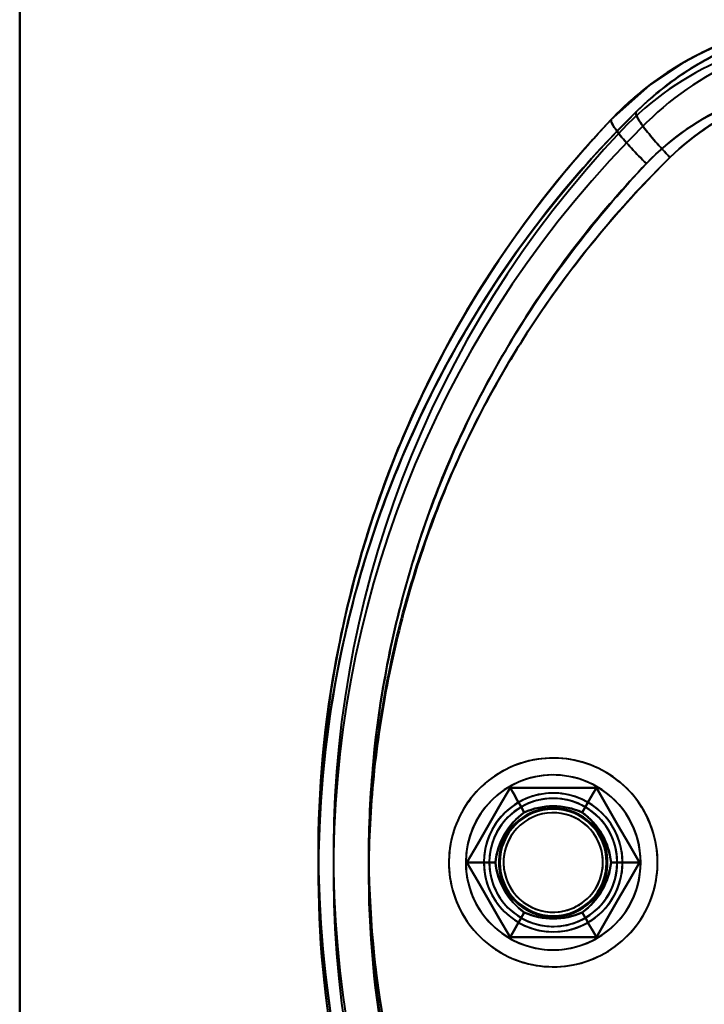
# Model space of a CAD drawing. Header units: millimetres. Extents: x -1442 to 3067, y -120 to 1210.
# Tile 54 of 71: x 370 to 403, y 969 to 1015. Entities that reach past the tile are written whole.
import ezdxf

# ---------------------------------------------------------------- set-up
doc = ezdxf.new("R2010")
doc.units = ezdxf.units.MM
doc.layers.add('G-IMPT', color=8, linetype='Continuous', lineweight=40)

# ---------------------------------------------------------------- blocks, each defined once
blk = doc.blocks.new('NEXA 2000 CALQUES_dwg-762145-Gauche')
at = {"layer": 'G-IMPT', "flags": 128}
for points in [[(370.5, 1035.872), (370.5, 1005.872), (370.5, 975.872), (370.5, 945.872), (370.5, 915.872)], [(370.5, 915.872), (370.5, 945.872), (370.5, 975.872), (370.5, 1005.872), (370.5, 1035.872)], [(370.5, 1035.872), (370.5, 1005.872), (370.5, 975.872), (370.5, 945.872), (370.5, 915.872)], [(370.5, 915.872), (370.5, 945.872), (370.5, 975.872), (370.5, 1005.872), (370.5, 1035.872)], [(370.5, 915.872), (370.5, 945.872), (370.5, 975.872), (370.5, 1005.872), (370.5, 1035.872)], [(370.5, 915.872), (370.5, 945.872), (370.5, 975.872), (370.5, 1005.872), (370.5, 1035.872)], [(370.5, 1035.872), (370.5, 1005.872), (370.5, 975.872), (370.5, 945.872), (370.5, 915.872)], [(370.5, 1035.872), (370.5, 1005.872), (370.5, 975.872), (370.5, 945.872), (370.5, 915.872)], [(398.221, 1010.694), (400.019, 1012.306), (401.793, 1013.471)], [(397.945, 980.108), (397.774, 980.202), (397.599, 980.289), (397.421, 980.37), (397.239, 980.443), (397.055, 980.509), (396.868, 980.567), (396.68, 980.618), (396.489, 980.662), (396.296, 980.697), (396.103, 980.725), (395.908, 980.746), (395.713, 980.758), (395.518, 980.763), (395.322, 980.759), (395.127, 980.748), (394.932, 980.73), (394.738, 980.703), (394.546, 980.669), (394.355, 980.627), (394.165, 980.577), (393.978, 980.52), (393.794, 980.455), (393.612, 980.384), (393.433, 980.304), (393.257, 980.218), (393.085, 980.125), (392.917, 980.025), (392.753, 979.918), (392.594, 979.805), (392.439, 979.686), (392.289, 979.561), (392.144, 979.429), (392.004, 979.292), (391.87, 979.15), (391.742, 979.002), (391.62, 978.849), (391.504, 978.691), (391.394, 978.529), (391.291, 978.363), (391.195, 978.193), (391.106, 978.019), (391.023, 977.841), (390.948, 977.661), (390.88, 977.477), (390.82, 977.291), (390.767, 977.103), (390.722, 976.913), (390.684, 976.721), (390.654, 976.528), (390.631, 976.333), (390.617, 976.138), (390.61, 975.943), (390.611, 975.747), (390.62, 975.552), (390.637, 975.357), (390.661, 975.163), (390.694, 974.97), (390.733, 974.778), (390.781, 974.589), (390.836, 974.401), (390.899, 974.216), (390.969, 974.033), (391.046, 973.853), (391.13, 973.677), (391.221, 973.504), (391.32, 973.334), (391.424, 973.169), (391.536, 973.009), (391.653, 972.852), (391.777, 972.701), (391.907, 972.555), (392.043, 972.414), (392.184, 972.278), (392.33, 972.148), (392.482, 972.025), (392.638, 971.907), (392.799, 971.796), (392.964, 971.691), (393.055, 971.637)], [(400.39, 975.872), (400.387, 976.068), (400.375, 976.263), (400.355, 976.458), (400.328, 976.651), (400.293, 976.844), (400.25, 977.035), (400.2, 977.224), (400.142, 977.411), (400.077, 977.595), (400.004, 977.777), (399.925, 977.955), (399.838, 978.131), (399.744, 978.302), (399.643, 978.47), (399.536, 978.634), (399.423, 978.793), (399.303, 978.947), (399.177, 979.097), (399.045, 979.241), (398.907, 979.38), (398.764, 979.514), (398.616, 979.642), (398.463, 979.763), (398.305, 979.878), (398.142, 979.987), (397.976, 980.09), (397.805, 980.185), (397.631, 980.274), (397.453, 980.356), (397.272, 980.43), (397.088, 980.498), (396.902, 980.557), (396.714, 980.61), (396.523, 980.654), (396.331, 980.692), (396.138, 980.721), (395.943, 980.743), (395.748, 980.756), (395.553, 980.762), (395.357, 980.761), (395.162, 980.751), (394.967, 980.734), (394.773, 980.708), (394.58, 980.675), (394.389, 980.635), (394.199, 980.587), (394.012, 980.531), (393.827, 980.468), (393.644, 980.397), (393.465, 980.319), (393.289, 980.234), (393.116, 980.142), (392.947, 980.044), (392.782, 979.938), (392.622, 979.826), (392.466, 979.708), (392.315, 979.584), (392.169, 979.453), (392.029, 979.317), (391.894, 979.176), (391.765, 979.029), (391.641, 978.877), (391.524, 978.72), (391.414, 978.559), (391.309, 978.393), (391.212, 978.224), (391.121, 978.05), (391.038, 977.874), (390.961, 977.693), (390.892, 977.511), (390.83, 977.325), (390.776, 977.137), (390.729, 976.947), (390.69, 976.755), (390.659, 976.562), (390.635, 976.368), (390.619, 976.173), (390.611, 975.978), (390.61, 975.872)], [(393.055, 971.637), (393.226, 971.543), (393.401, 971.455), (393.579, 971.375), (393.761, 971.302), (393.945, 971.236), (394.132, 971.177), (394.32, 971.126), (394.511, 971.083), (394.703, 971.047), (394.897, 971.019), (395.092, 970.999), (395.287, 970.987), (395.482, 970.982), (395.678, 970.985), (395.873, 970.996), (396.068, 971.015), (396.262, 971.042), (396.454, 971.076), (396.645, 971.118), (396.835, 971.168), (397.022, 971.225), (397.206, 971.289), (397.388, 971.361), (397.567, 971.44), (397.743, 971.526), (397.915, 971.62), (398.083, 971.72), (398.247, 971.826), (398.406, 971.939), (398.561, 972.059), (398.711, 972.184), (398.856, 972.315), (398.996, 972.453), (399.13, 972.595), (399.258, 972.743), (399.38, 972.896), (399.496, 973.053), (399.606, 973.215), (399.709, 973.382), (399.805, 973.552), (399.894, 973.726), (399.976, 973.903), (400.052, 974.084), (400.12, 974.267), (400.18, 974.453), (400.233, 974.642), (400.278, 974.832), (400.316, 975.024), (400.346, 975.217), (400.369, 975.411), (400.383, 975.606), (400.39, 975.802), (400.389, 975.998), (400.38, 976.193), (400.363, 976.388), (400.339, 976.582), (400.306, 976.775), (400.266, 976.966), (400.219, 977.156), (400.164, 977.344), (400.101, 977.529), (400.031, 977.712), (399.954, 977.891), (399.87, 978.068), (399.779, 978.241), (399.68, 978.41), (399.576, 978.575), (399.464, 978.736), (399.347, 978.892), (399.223, 979.044), (399.093, 979.19), (398.957, 979.331), (398.816, 979.467), (398.67, 979.596), (398.518, 979.72), (398.362, 979.838), (398.201, 979.949), (398.036, 980.054), (397.945, 980.108)], [(393.479, 979.372), (392.974, 978.497), (392.469, 977.622), (391.964, 976.747), (391.459, 975.872)], [(391.459, 975.872), (391.964, 976.747), (392.469, 977.622), (392.974, 978.497), (393.479, 979.372)], [(391.459, 975.872), (391.964, 976.747), (392.469, 977.622), (392.974, 978.497), (393.479, 979.372)], [(393.479, 979.372), (392.974, 978.497), (392.469, 977.622), (391.964, 976.747), (391.459, 975.872)], [(393.479, 979.372), (392.974, 978.497), (392.469, 977.622), (391.964, 976.747), (391.459, 975.872)], [(391.459, 975.872), (391.964, 976.747), (392.469, 977.622), (392.974, 978.497), (393.479, 979.372)], [(393.479, 979.372), (392.974, 978.497), (392.469, 977.622), (391.964, 976.747), (391.459, 975.872)], [(391.459, 975.872), (391.964, 976.747), (392.469, 977.622), (392.974, 978.497), (393.479, 979.372)], [(391.459, 975.872), (391.964, 976.747), (392.469, 977.622), (392.974, 978.497), (393.479, 979.372)], [(393.479, 979.372), (392.974, 978.497), (392.469, 977.622), (391.964, 976.747), (391.459, 975.872)], [(391.459, 975.872), (391.964, 976.747), (392.469, 977.622), (392.974, 978.497), (393.479, 979.372)], [(393.479, 979.372), (392.974, 978.497), (392.469, 977.622), (391.964, 976.747), (391.459, 975.872)], [(397.521, 979.372), (396.51, 979.372), (395.5, 979.372), (394.49, 979.372), (393.479, 979.372)], [(393.479, 979.372), (393.646, 979.084), (393.812, 978.795), (393.979, 978.507), (394.145, 978.218)], [(394.145, 978.218), (393.979, 978.507), (393.812, 978.795), (393.646, 979.084), (393.479, 979.372)], [(393.479, 979.372), (393.646, 979.084), (393.812, 978.795), (393.979, 978.507), (394.145, 978.218)], [(394.145, 978.218), (393.979, 978.507), (393.812, 978.795), (393.646, 979.084), (393.479, 979.372)], [(393.479, 979.372), (394.49, 979.372), (395.5, 979.372), (396.51, 979.372), (397.521, 979.372)], [(393.479, 979.372), (394.49, 979.372), (395.5, 979.372), (396.51, 979.372), (397.521, 979.372)], [(397.521, 979.372), (396.51, 979.372), (395.5, 979.372), (394.49, 979.372), (393.479, 979.372)], [(397.521, 979.372), (396.51, 979.372), (395.5, 979.372), (394.49, 979.372), (393.479, 979.372)], [(393.479, 979.372), (394.49, 979.372), (395.5, 979.372), (396.51, 979.372), (397.521, 979.372)], [(397.521, 979.372), (396.51, 979.372), (395.5, 979.372), (394.49, 979.372), (393.479, 979.372)], [(393.479, 979.372), (394.49, 979.372), (395.5, 979.372), (396.51, 979.372), (397.521, 979.372)], [(393.479, 979.372), (394.49, 979.372), (395.5, 979.372), (396.51, 979.372), (397.521, 979.372)], [(397.521, 979.372), (396.51, 979.372), (395.5, 979.372), (394.49, 979.372), (393.479, 979.372)], [(393.479, 979.372), (394.49, 979.372), (395.5, 979.372), (396.51, 979.372), (397.521, 979.372)], [(397.521, 979.372), (396.51, 979.372), (395.5, 979.372), (394.49, 979.372), (393.479, 979.372)], [(397.521, 979.372), (397.354, 979.084), (397.188, 978.795), (397.021, 978.507), (396.855, 978.218)], [(396.855, 978.218), (397.021, 978.507), (397.188, 978.795), (397.354, 979.084), (397.521, 979.372)], [(397.521, 979.372), (397.354, 979.084), (397.188, 978.795), (397.021, 978.507), (396.855, 978.218)], [(396.855, 978.218), (397.021, 978.507), (397.188, 978.795), (397.354, 979.084), (397.521, 979.372)], [(399.541, 975.872), (399.036, 976.747), (398.531, 977.622), (398.026, 978.497), (397.521, 979.372)], [(397.521, 979.372), (398.026, 978.497), (398.531, 977.622), (399.036, 976.747), (399.541, 975.872)], [(397.521, 979.372), (398.026, 978.497), (398.531, 977.622), (399.036, 976.747), (399.541, 975.872)], [(399.541, 975.872), (399.036, 976.747), (398.531, 977.622), (398.026, 978.497), (397.521, 979.372)], [(399.541, 975.872), (399.036, 976.747), (398.531, 977.622), (398.026, 978.497), (397.521, 979.372)], [(397.521, 979.372), (398.026, 978.497), (398.531, 977.622), (399.036, 976.747), (399.541, 975.872)], [(399.541, 975.872), (399.036, 976.747), (398.531, 977.622), (398.026, 978.497), (397.521, 979.372)], [(397.521, 979.372), (398.026, 978.497), (398.531, 977.622), (399.036, 976.747), (399.541, 975.872)], [(397.521, 979.372), (398.026, 978.497), (398.531, 977.622), (399.036, 976.747), (399.541, 975.872)], [(399.541, 975.872), (399.036, 976.747), (398.531, 977.622), (398.026, 978.497), (397.521, 979.372)], [(397.521, 979.372), (398.026, 978.497), (398.531, 977.622), (399.036, 976.747), (399.541, 975.872)], [(399.541, 975.872), (399.036, 976.747), (398.531, 977.622), (398.026, 978.497), (397.521, 979.372)], [(390.61, 975.872), (390.613, 975.677), (390.625, 975.481), (390.645, 975.287), (390.672, 975.093), (390.707, 974.901), (390.75, 974.71), (390.8, 974.521), (390.858, 974.334), (390.923, 974.15), (390.996, 973.968), (391.075, 973.789), (391.162, 973.614), (391.256, 973.442), (391.357, 973.275), (391.464, 973.111), (391.577, 972.952), (391.697, 972.797), (391.823, 972.648), (391.955, 972.503), (392.093, 972.364), (392.236, 972.231), (392.384, 972.103), (392.537, 971.981), (392.695, 971.866), (392.858, 971.757), (393.024, 971.655), (393.195, 971.559), (393.369, 971.47), (393.547, 971.389), (393.728, 971.314), (393.912, 971.247), (394.098, 971.187), (394.286, 971.135), (394.477, 971.09), (394.669, 971.053), (394.862, 971.024), (395.057, 971.002), (395.252, 970.988), (395.447, 970.982), (395.643, 970.984), (395.838, 970.994), (396.033, 971.011), (396.227, 971.036), (396.42, 971.069), (396.611, 971.11), (396.801, 971.158), (396.988, 971.214), (397.173, 971.277), (397.356, 971.348), (397.535, 971.425), (397.711, 971.51), (397.884, 971.602), (398.053, 971.701), (398.218, 971.806), (398.378, 971.918), (398.534, 972.037), (398.685, 972.161), (398.831, 972.291), (398.971, 972.427), (399.106, 972.569), (399.235, 972.716), (399.359, 972.868), (399.476, 973.024), (399.586, 973.186), (399.691, 973.351), (399.788, 973.521), (399.879, 973.694), (399.962, 973.871), (400.039, 974.051), (400.108, 974.234), (400.17, 974.42), (400.224, 974.608), (400.271, 974.797), (400.31, 974.989), (400.341, 975.182), (400.365, 975.376), (400.381, 975.571), (400.389, 975.767), (400.39, 975.872)], [(391.459, 975.872), (391.792, 975.872), (392.125, 975.872), (392.458, 975.872), (392.791, 975.872)], [(392.791, 975.872), (392.458, 975.872), (392.125, 975.872), (391.792, 975.872), (391.459, 975.872)], [(391.459, 975.872), (391.964, 974.997), (392.469, 974.122), (392.974, 973.247), (393.479, 972.372)], [(393.479, 972.372), (392.974, 973.247), (392.469, 974.122), (391.964, 974.997), (391.459, 975.872)], [(391.459, 975.872), (391.792, 975.872), (392.125, 975.872), (392.458, 975.872), (392.791, 975.872)], [(392.791, 975.872), (392.458, 975.872), (392.125, 975.872), (391.792, 975.872), (391.459, 975.872)], [(393.479, 972.372), (392.974, 973.247), (392.469, 974.122), (391.964, 974.997), (391.459, 975.872)], [(391.459, 975.872), (391.964, 974.997), (392.469, 974.122), (392.974, 973.247), (393.479, 972.372)], [(391.459, 975.872), (391.964, 974.997), (392.469, 974.122), (392.974, 973.247), (393.479, 972.372)], [(393.479, 972.372), (392.974, 973.247), (392.469, 974.122), (391.964, 974.997), (391.459, 975.872)], [(391.459, 975.872), (391.964, 974.997), (392.469, 974.122), (392.974, 973.247), (393.479, 972.372)], [(393.479, 972.372), (392.974, 973.247), (392.469, 974.122), (391.964, 974.997), (391.459, 975.872)], [(393.479, 972.372), (392.974, 973.247), (392.469, 974.122), (391.964, 974.997), (391.459, 975.872)], [(391.459, 975.872), (391.964, 974.997), (392.469, 974.122), (392.974, 973.247), (393.479, 972.372)], [(393.479, 972.372), (392.974, 973.247), (392.469, 974.122), (391.964, 974.997), (391.459, 975.872)], [(391.459, 975.872), (391.964, 974.997), (392.469, 974.122), (392.974, 973.247), (393.479, 972.372)], [(397.521, 972.372), (398.026, 973.247), (398.531, 974.122), (399.036, 974.997), (399.541, 975.872)], [(399.541, 975.872), (399.036, 974.997), (398.531, 974.122), (398.026, 973.247), (397.521, 972.372)], [(399.541, 975.872), (399.036, 974.997), (398.531, 974.122), (398.026, 973.247), (397.521, 972.372)], [(397.521, 972.372), (398.026, 973.247), (398.531, 974.122), (399.036, 974.997), (399.541, 975.872)], [(397.521, 972.372), (398.026, 973.247), (398.531, 974.122), (399.036, 974.997), (399.541, 975.872)], [(399.541, 975.872), (399.036, 974.997), (398.531, 974.122), (398.026, 973.247), (397.521, 972.372)], [(397.521, 972.372), (398.026, 973.247), (398.531, 974.122), (399.036, 974.997), (399.541, 975.872)], [(399.541, 975.872), (399.036, 974.997), (398.531, 974.122), (398.026, 973.247), (397.521, 972.372)], [(399.541, 975.872), (399.036, 974.997), (398.531, 974.122), (398.026, 973.247), (397.521, 972.372)], [(397.521, 972.372), (398.026, 973.247), (398.531, 974.122), (399.036, 974.997), (399.541, 975.872)], [(399.541, 975.872), (399.036, 974.997), (398.531, 974.122), (398.026, 973.247), (397.521, 972.372)], [(397.521, 972.372), (398.026, 973.247), (398.531, 974.122), (399.036, 974.997), (399.541, 975.872)], [(399.541, 975.872), (399.208, 975.872), (398.875, 975.872), (398.542, 975.872), (398.209, 975.872)], [(398.209, 975.872), (398.542, 975.872), (398.875, 975.872), (399.208, 975.872), (399.541, 975.872)], [(399.541, 975.872), (399.208, 975.872), (398.875, 975.872), (398.542, 975.872), (398.209, 975.872)], [(398.209, 975.872), (398.542, 975.872), (398.875, 975.872), (399.208, 975.872), (399.541, 975.872)], [(393.479, 972.372), (393.646, 972.661), (393.812, 972.949), (393.979, 973.238), (394.145, 973.526)], [(394.145, 973.526), (393.979, 973.238), (393.812, 972.949), (393.646, 972.661), (393.479, 972.372)], [(393.479, 972.372), (393.646, 972.661), (393.812, 972.949), (393.979, 973.238), (394.145, 973.526)], [(394.145, 973.526), (393.979, 973.238), (393.812, 972.949), (393.646, 972.661), (393.479, 972.372)], [(396.855, 973.526), (397.021, 973.238), (397.188, 972.949), (397.354, 972.661), (397.521, 972.372)], [(397.521, 972.372), (397.354, 972.661), (397.188, 972.949), (397.021, 973.238), (396.855, 973.526)], [(396.855, 973.526), (397.021, 973.238), (397.188, 972.949), (397.354, 972.661), (397.521, 972.372)], [(397.521, 972.372), (397.354, 972.661), (397.188, 972.949), (397.021, 973.238), (396.855, 973.526)], [(393.479, 972.372), (394.49, 972.372), (395.5, 972.372), (396.51, 972.372), (397.521, 972.372)], [(397.521, 972.372), (396.51, 972.372), (395.5, 972.372), (394.49, 972.372), (393.479, 972.372)], [(397.521, 972.372), (396.51, 972.372), (395.5, 972.372), (394.49, 972.372), (393.479, 972.372)], [(393.479, 972.372), (394.49, 972.372), (395.5, 972.372), (396.51, 972.372), (397.521, 972.372)], [(393.479, 972.372), (394.49, 972.372), (395.5, 972.372), (396.51, 972.372), (397.521, 972.372)], [(397.521, 972.372), (396.51, 972.372), (395.5, 972.372), (394.49, 972.372), (393.479, 972.372)], [(393.479, 972.372), (394.49, 972.372), (395.5, 972.372), (396.51, 972.372), (397.521, 972.372)], [(397.521, 972.372), (396.51, 972.372), (395.5, 972.372), (394.49, 972.372), (393.479, 972.372)], [(397.521, 972.372), (396.51, 972.372), (395.5, 972.372), (394.49, 972.372), (393.479, 972.372)], [(393.479, 972.372), (394.49, 972.372), (395.5, 972.372), (396.51, 972.372), (397.521, 972.372)], [(397.521, 972.372), (396.51, 972.372), (395.5, 972.372), (394.49, 972.372), (393.479, 972.372)], [(393.479, 972.372), (394.49, 972.372), (395.5, 972.372), (396.51, 972.372), (397.521, 972.372)]]:
    blk.add_lwpolyline(points, dxfattribs=at)
at = {"layer": 'G-IMPT'}
for centre, radius, start, end in [((409.105, 1000.372), 15, 90, 136.5168), ((409.105, 1000.372), 15, 90, 136.5168), ((409.105, 1000.372), 15, 90, 136.5168), ((409.105, 1000.372), 15, 90, 136.5168), ((409.105, 1000.372), 15, 90, 136.5168), ((409.105, 1000.372), 15, 90, 136.5168), ((409.919, 1000.372), 15, 90, 134.6136), ((409.919, 1000.372), 15, 90, 134.6136), ((409.919, 1000.372), 15, 90, 134.6136), ((409.919, 1000.372), 15, 90, 134.6136), ((409.919, 1000.372), 15, 90, 134.6136), ((409.919, 1000.372), 15, 90, 134.6136), ((409.105, 1000.372), 14.3, 90, 136.5168), ((409.105, 1000.372), 14.3, 90, 136.5168), ((409.105, 1000.372), 14.3, 90, 136.5168), ((409.105, 1000.372), 14.3, 90, 136.5168), ((409.919, 1000.372), 14.3, 90, 134.6136), ((409.919, 1000.372), 14.3, 90, 134.6136), ((409.919, 1000.372), 14.3, 90, 134.6136), ((409.919, 1000.372), 14.3, 90, 134.6136), ((434.5, 975.457), 50, 134.6136, 223.4832), ((434.5, 975.457), 50, 134.6136, 223.4832), ((434.5, 975.457), 50, 134.6136, 223.4832), ((434.5, 975.457), 50, 134.6136, 223.4832), ((434.5, 975.457), 50, 134.6136, 223.4832), ((434.5, 975.457), 50, 134.6136, 223.4832), ((434.5, 976.287), 50, 136.5168, 225.3864), ((434.5, 976.287), 50, 136.5168, 225.3864), ((434.5, 976.287), 50, 136.5168, 225.3864), ((434.5, 976.287), 50, 136.5168, 225.3864), ((434.5, 976.287), 50, 136.5168, 225.3864), ((434.5, 976.287), 50, 136.5168, 225.3864), ((434.5, 975.457), 49.3, 134.6136, 223.4832), ((434.5, 975.457), 49.3, 134.6136, 223.4832), ((434.5, 975.457), 49.3, 134.6136, 223.4832), ((434.5, 975.457), 49.3, 134.6136, 223.4832), ((434.5, 976.287), 49.3, 136.5168, 225.3864), ((434.5, 976.287), 49.3, 136.5168, 225.3864), ((434.5, 976.287), 49.3, 136.5168, 225.3864), ((434.5, 976.287), 49.3, 136.5168, 225.3864), ((395.5, 975.872), 4.1, 90, 180), ((395.5, 975.872), 4.1, 90, 180), ((395.5, 975.872), 4.1, 60, 150), ((395.5, 975.872), 4.1, 60, 150), ((395.5, 975.872), 4.1, 360, 90), ((395.5, 975.872), 4.1, 360, 90), ((395.5, 975.872), 4.1, 240, 60), ((395.5, 975.872), 4.1, 240, 60), ((395.5, 975.872), 3.25, 0, 180), ((395.5, 975.872), 3.25, 90, 180), ((395.5, 975.872), 3.25, 0, 180), ((395.5, 975.872), 3.25, 90, 270), ((395.5, 975.872), 3.25, 0, 180), ((395.5, 975.872), 3.25, 60, 240), ((395.5, 975.872), 3, 90, 270), ((395.5, 975.872), 3, 90, 270), ((395.5, 975.872), 3, 90, 270), ((395.5, 975.872), 3, 0, 180), ((395.5, 975.872), 3, 60, 240), ((395.5, 975.872), 3.25, 60, 150), ((395.5, 975.872), 3.25, 330, 150), ((395.5, 975.872), 3, 330, 150), ((395.5, 975.872), 3, 330, 150), ((395.5, 975.872), 3, 330, 150), ((395.5, 975.872), 3.25, 0, 90), ((395.5, 975.872), 3.25, 270, 90), ((395.5, 975.872), 3, 270, 90), ((395.5, 975.872), 3, 270, 90), ((395.5, 975.872), 3, 0, 90), ((395.5, 975.872), 2.548, 0, 180), ((395.5, 975.872), 2.548, 0, 180), ((395.5, 975.872), 2.548, 0, 180), ((395.5, 975.872), 2.548, 0, 180), ((395.5, 975.872), 2.548, 60, 240), ((395.5, 975.872), 2.548, 60, 240), ((395.5, 975.872), 2.548, 60, 240), ((395.5, 975.872), 2.548, 60, 240), ((395.5, 975.872), 3.25, 240, 60), ((395.5, 975.872), 3, 240, 60), ((395.5, 975.872), 3.25, 0, 60), ((395.5, 975.872), 4.1, 150, 240), ((395.5, 975.872), 4.1, 150, 240), ((395.5, 975.872), 2.5, 0, 180), ((395.5, 975.872), 2.5, 360, 180), ((395.5, 975.872), 2.5, 0, 180), ((395.5, 975.872), 2.5, 0, 180), ((395.5, 975.872), 2.5, 0, 180), ((395.5, 975.872), 2.5, 0, 180), ((395.5, 975.872), 2.5, 360, 180), ((395.5, 975.872), 2.5, 0, 180), ((395.5, 975.872), 2.33, 35.716, 215.716), ((395.5, 975.872), 2.33, 24.284, 204.284), ((395.5, 975.872), 2.33, 35.716, 215.716), ((395.5, 975.872), 2.33, 35.716, 215.716), ((395.5, 975.872), 2.33, 24.284, 204.284), ((395.5, 975.872), 2.33, 24.284, 204.284), ((395.5, 975.872), 2.33, 35.716, 215.716), ((395.5, 975.872), 2.33, 24.284, 204.284), ((395.5, 975.872), 2.548, 240, 60), ((395.5, 975.872), 2.548, 240, 60), ((395.5, 975.872), 2.548, 240, 60), ((395.5, 975.872), 2.548, 240, 60), ((395.5, 975.872), 3.25, 150, 240), ((395.5, 975.872), 3.25, 150, 330), ((395.5, 975.872), 3, 150, 330), ((395.5, 975.872), 3, 150, 240), ((395.5, 975.872), 3, 150, 330), ((395.5, 975.872), 2.33, 215.716, 35.716), ((395.5, 975.872), 2.33, 215.716, 35.716), ((395.5, 975.872), 2.33, 215.716, 35.716), ((395.5, 975.872), 2.33, 215.716, 35.716), ((395.5, 975.872), 2.33, 204.284, 24.284), ((395.5, 975.872), 2.33, 204.284, 24.284), ((395.5, 975.872), 2.33, 204.284, 24.284), ((395.5, 975.872), 2.33, 204.284, 24.284), ((395.5, 975.872), 4.1, 180, 0), ((395.5, 975.872), 4.1, 180, 0), ((395.5, 975.872), 3.25, 180, 0), ((395.5, 975.872), 3.25, 180, 0), ((395.5, 975.872), 3.25, 180, 360), ((395.5, 975.872), 3.25, 180, 0), ((395.5, 975.872), 3, 180, 0), ((395.5, 975.872), 2.548, 180, 0), ((395.5, 975.872), 2.548, 180, 0), ((395.5, 975.872), 2.548, 180, 0), ((395.5, 975.872), 2.548, 180, 0), ((395.5, 975.872), 2.5, 180, 0), ((395.5, 975.872), 2.5, 180, 0), ((395.5, 975.872), 2.5, 180, 0), ((395.5, 975.872), 2.5, 180, 0), ((395.5, 975.872), 2.5, 180, 360), ((395.5, 975.872), 2.5, 180, 0), ((395.5, 975.872), 2.5, 180, 0), ((395.5, 975.872), 2.5, 180, 0), ((395.5, 975.872), 3.25, 240, 0), ((395.5, 975.872), 3, 270, 0), ((395.5, 975.872), 3, 240, 330)]:
    blk.add_arc(centre, radius, start, end, dxfattribs=at)
for points in [[(409.105, 1015.372), (408.084, 1015.372), (406.048, 1015.164), (403.13, 1014.242), (400.474, 1012.765), (398.922, 1011.434), (398.221, 1010.694)], [(398.221, 1010.694), (398.921, 1011.432), (400.491, 1012.777), (403.125, 1014.241), (406.048, 1015.157), (408.09, 1015.372), (409.105, 1015.372)], [(399.384, 1011.05), (400.076, 1011.733), (401.593, 1012.964), (404.194, 1014.339), (406.99, 1015.18), (408.942, 1015.372), (409.919, 1015.372)], [(409.919, 1015.372), (408.943, 1015.372), (406.972, 1015.176), (404.2, 1014.341), (401.588, 1012.96), (400.084, 1011.741), (399.384, 1011.05)], [(408.643, 1012.372), (407.01, 1012.373), (403.726, 1011.702), (400.998, 1009.815), (399.864, 1008.63)], [(399.864, 1008.63), (401.029, 1009.836), (403.726, 1011.695), (406.979, 1012.366), (408.643, 1012.372)], [(400.966, 1008.915), (402.1, 1010.024), (404.76, 1011.757), (407.892, 1012.372), (409.463, 1012.372)], [(409.463, 1012.372), (407.861, 1012.366), (404.774, 1011.76), (402.103, 1010.022), (400.966, 1008.915)], [(398.221, 941.05), (393.777, 945.736), (386.725, 956.854), (383.233, 976.323), (387.387, 995.678), (394.799, 1006.527), (399.384, 1011.05)], [(398.221, 1010.694), (393.777, 1006.009), (386.725, 994.89), (383.233, 975.422), (387.387, 956.067), (394.799, 945.218), (399.384, 940.694)], [(399.864, 1008.63), (399.63, 1008.859), (399.149, 1009.352), (398.548, 1010.039), (398.226, 1010.513), (398.193, 1010.665), (398.221, 1010.694)], [(398.221, 1010.694), (398.193, 1010.665), (398.226, 1010.513), (398.548, 1010.039), (399.149, 1009.352), (399.63, 1008.859), (399.864, 1008.63)], [(400.966, 1008.915), (400.739, 1009.152), (400.272, 1009.664), (399.689, 1010.377), (399.381, 1010.866), (399.354, 1011.021), (399.384, 1011.05)], [(399.384, 1011.05), (399.354, 1011.021), (399.381, 1010.866), (399.689, 1010.377), (400.272, 1009.664), (400.739, 1009.152), (400.966, 1008.915)], [(396.855, 978.218), (396.421, 978.411), (395.5, 978.604), (394.579, 978.411), (394.145, 978.218)], [(394.145, 978.218), (394.579, 978.411), (395.5, 978.604), (396.421, 978.411), (396.855, 978.218)], [(394.145, 978.218), (394.571, 978.41), (395.5, 978.606), (396.43, 978.41), (396.855, 978.218)], [(396.855, 978.218), (396.429, 978.41), (395.5, 978.606), (394.57, 978.41), (394.145, 978.218)], [(394.145, 978.218), (393.762, 977.939), (393.134, 977.239), (392.841, 976.345), (392.791, 975.872)], [(392.791, 975.872), (392.841, 976.344), (393.134, 977.238), (393.761, 977.939), (394.145, 978.218)], [(392.791, 975.872), (392.837, 976.336), (393.133, 977.239), (393.767, 977.946), (394.145, 978.218)], [(394.145, 978.218), (393.767, 977.946), (393.133, 977.239), (392.837, 976.336), (392.791, 975.872)], [(398.209, 975.872), (398.159, 976.344), (397.866, 977.238), (397.239, 977.939), (396.855, 978.218)], [(396.855, 978.218), (397.238, 977.939), (397.866, 977.239), (398.159, 976.345), (398.209, 975.872)], [(396.855, 978.218), (397.233, 977.946), (397.867, 977.239), (398.163, 976.336), (398.209, 975.872)], [(398.209, 975.872), (398.163, 976.336), (397.867, 977.239), (397.233, 977.946), (396.855, 978.218)], [(392.791, 975.872), (392.841, 975.4), (393.134, 974.506), (393.761, 973.806), (394.145, 973.526)], [(394.145, 973.526), (393.762, 973.805), (393.134, 974.506), (392.841, 975.4), (392.791, 975.872)], [(394.145, 973.526), (393.767, 973.799), (393.133, 974.506), (392.837, 975.408), (392.791, 975.872)], [(392.791, 975.872), (392.837, 975.408), (393.133, 974.505), (393.767, 973.798), (394.145, 973.526)], [(396.855, 973.526), (397.238, 973.805), (397.866, 974.506), (398.159, 975.4), (398.209, 975.872)], [(398.209, 975.872), (398.159, 975.4), (397.866, 974.506), (397.239, 973.806), (396.855, 973.526)], [(398.209, 975.872), (398.163, 975.408), (397.867, 974.505), (397.233, 973.798), (396.855, 973.526)], [(396.855, 973.526), (397.233, 973.799), (397.867, 974.506), (398.163, 975.408), (398.209, 975.872)], [(394.145, 973.526), (394.579, 973.333), (395.5, 973.14), (396.421, 973.333), (396.855, 973.526)], [(396.855, 973.526), (396.421, 973.333), (395.5, 973.14), (394.579, 973.333), (394.145, 973.526)], [(396.855, 973.526), (396.429, 973.334), (395.5, 973.139), (394.57, 973.334), (394.145, 973.526)], [(394.145, 973.526), (394.571, 973.334), (395.5, 973.139), (396.43, 973.334), (396.855, 973.526)]]:
    blk.add_open_spline(points, degree=3, dxfattribs=at)
for points, knots in [([(399.384, 1011.05), (397.084, 1008.781), (393.973, 1005.046), (390.617, 999.586), (387.757, 993.72), (385.315, 986.059), (384.19, 976.284), (384.966, 966.626), (387.181, 958.749), (389.797, 952.885), (393.016, 947.214), (396.006, 943.386), (398.221, 941.05)], [0, 0, 0, 0, 0.125, 0.1875, 0.25, 0.375, 0.5, 0.625, 0.75, 0.8125, 0.875, 1, 1, 1, 1]), ([(399.384, 940.694), (397.084, 942.964), (393.973, 946.699), (390.617, 952.159), (387.757, 958.025), (385.315, 965.686), (384.19, 975.46), (384.966, 985.119), (387.181, 992.996), (389.797, 998.859), (393.016, 1004.531), (396.006, 1008.359), (398.221, 1010.694)], [0, 0, 0, 0, 0.125, 0.1875, 0.25, 0.375, 0.5, 0.625, 0.75, 0.8125, 0.875, 1, 1, 1, 1]), ([(399.864, 943.115), (397.77, 945.305), (394.941, 948.895), (391.891, 954.221), (389.409, 959.73), (387.303, 967.143), (386.566, 976.239), (387.636, 985.442), (389.958, 992.651), (392.67, 998.16), (395.849, 1003.285), (398.792, 1006.787), (400.966, 1008.915)], [0, 0, 0, 0, 0.125, 0.1875, 0.25, 0.375, 0.5, 0.625, 0.75, 0.8125, 0.875, 1, 1, 1, 1]), ([(400.966, 1008.915), (398.717, 1006.667), (395.75, 1003.12), (392.599, 998.026), (390.644, 994.051), (389.068, 989.812), (387.876, 985.333), (387.105, 980.756), (386.787, 976.258), (386.95, 971.753), (387.562, 967.154), (388.6, 962.638), (390.031, 958.347), (391.853, 954.303), (394.835, 949.098), (397.687, 945.444), (399.864, 943.115)], [0, 0, 0, 0, 0.125, 0.1875, 0.25, 0.3125, 0.375, 0.4375, 0.5, 0.5625, 0.625, 0.6875, 0.75, 0.8125, 0.875, 1, 1, 1, 1]), ([(399.864, 1008.63), (397.77, 1006.44), (394.941, 1002.849), (391.891, 997.524), (389.409, 992.015), (387.303, 984.601), (386.566, 975.506), (387.636, 966.303), (389.958, 959.094), (392.67, 953.585), (395.849, 948.46), (398.792, 944.957), (400.966, 942.83)], [0, 0, 0, 0, 0.125, 0.1875, 0.25, 0.375, 0.5, 0.625, 0.75, 0.8125, 0.875, 1, 1, 1, 1]), ([(400.966, 942.83), (398.717, 945.078), (395.75, 948.625), (392.599, 953.719), (390.644, 957.694), (389.068, 961.933), (387.876, 966.411), (387.105, 970.988), (386.787, 975.486), (386.95, 979.992), (387.562, 984.591), (388.6, 989.107), (390.031, 993.398), (391.853, 997.442), (394.835, 1002.647), (397.687, 1006.301), (399.864, 1008.63)], [0, 0, 0, 0, 0.125, 0.1875, 0.25, 0.3125, 0.375, 0.4375, 0.5, 0.5625, 0.625, 0.6875, 0.75, 0.8125, 0.875, 1, 1, 1, 1])]:
    blk.add_open_spline(points, degree=3, knots=knots, dxfattribs=at)

msp = doc.modelspace()

# ---------------------------------------------------------------- block references
at = {"layer": 'G-IMPT'}
msp.add_blockref('NEXA 2000 CALQUES_dwg-762145-Gauche', (0, 0), dxfattribs=at)

doc.saveas('drawing.dxf')
